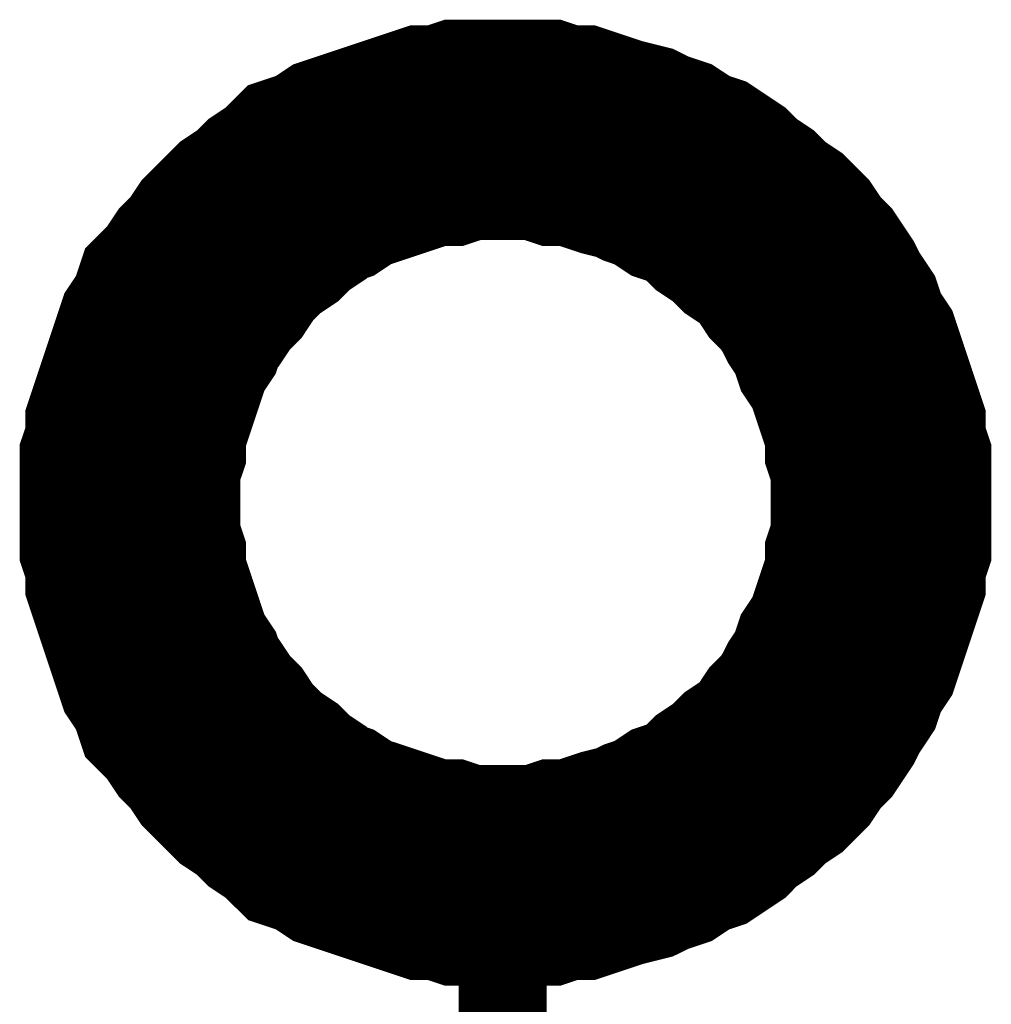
# Model space of a CAD drawing. Header units: inches. Extents: x 0 to 292, y 0 to 193.
# Tile 64 of 112: x 208.14 to 211.44, y 101.15 to 104.5. Entities that reach past the tile are written whole.
import ezdxf

# ---------------------------------------------------------------- set-up
doc = ezdxf.new("R2010")
doc.units = ezdxf.units.IN
doc.layers.add('Sheet', color=255, linetype='Continuous')

msp = doc.modelspace()

# ---------------------------------------------------------------- linework, layer by layer
at = {"layer": 'Sheet'}
for points in [[(208.5148, 102.8546, 0.7493, 0.7493, 0), (208.5148, 102.9131, 0.7493, 0.7493, 0), (208.5148, 102.9911, 0.7493, 0.7493, 0), (208.5343, 103.0495, 0.7493, 0.7493, 0), (208.5343, 103.108, 0.7493, 0.7493, 0), (208.5538, 103.1665, 0.7493, 0.7493, 0), (208.5733, 103.2249, 0.7493, 0.7493, 0), (208.5928, 103.2834, 0.7493, 0.7493, 0), (208.6122, 103.3419, 0.7493, 0.7493, 0), (208.6317, 103.4004, 0.7493, 0.7493, 0), (208.6707, 103.4588, 0.7493, 0.7493, 0), (208.6902, 103.5173, 0.7493, 0.7493, 0), (208.7291, 103.5563, 0.7493, 0.7493, 0), (208.7681, 103.6148, 0.7493, 0.7493, 0), (208.8071, 103.6537, 0.7493, 0.7493, 0), (208.846, 103.7122, 0.7493, 0.7493, 0), (208.885, 103.7512, 0.7493, 0.7493, 0), (208.924, 103.7902, 0.7493, 0.7493, 0), (208.9824, 103.8292, 0.7493, 0.7493, 0), (209.0214, 103.8682, 0.7493, 0.7493, 0), (209.0798, 103.9071, 0.7493, 0.7493, 0), (209.1188, 103.9461, 0.7493, 0.7493, 0), (209.1773, 103.9656, 0.7493, 0.7493, 0), (209.2357, 104.0046, 0.7493, 0.7493, 0), (209.2942, 104.0241, 0.7493, 0.7493, 0), (209.3526, 104.0436, 0.7493, 0.7493, 0), (209.4111, 104.0631, 0.7493, 0.7493, 0), (209.4695, 104.0826, 0.7493, 0.7493, 0), (209.528, 104.102, 0.7493, 0.7493, 0), (209.5864, 104.102, 0.7493, 0.7493, 0), (209.6449, 104.1215, 0.7493, 0.7493, 0), (209.7228, 104.1215, 0.7493, 0.7493, 0), (209.7813, 104.1215, 0.7493, 0.7493, 0)], [(209.7813, 104.1215, 0.7493, 0.7493, 0), (209.7228, 104.1215, 0.7493, 0.7493, 0), (209.6449, 104.1215, 0.7493, 0.7493, 0), (209.5864, 104.102, 0.7493, 0.7493, 0), (209.528, 104.102, 0.7493, 0.7493, 0), (209.4695, 104.0826, 0.7493, 0.7493, 0), (209.4111, 104.0631, 0.7493, 0.7493, 0), (209.3526, 104.0436, 0.7493, 0.7493, 0), (209.2942, 104.0241, 0.7493, 0.7493, 0), (209.2357, 104.0046, 0.7493, 0.7493, 0), (209.1773, 103.9656, 0.7493, 0.7493, 0), (209.1188, 103.9461, 0.7493, 0.7493, 0), (209.0798, 103.9071, 0.7493, 0.7493, 0), (209.0214, 103.8682, 0.7493, 0.7493, 0), (208.9824, 103.8292, 0.7493, 0.7493, 0), (208.924, 103.7902, 0.7493, 0.7493, 0), (208.885, 103.7512, 0.7493, 0.7493, 0), (208.846, 103.7122, 0.7493, 0.7493, 0), (208.8071, 103.6537, 0.7493, 0.7493, 0), (208.7681, 103.6148, 0.7493, 0.7493, 0), (208.7291, 103.5563, 0.7493, 0.7493, 0), (208.6902, 103.5173, 0.7493, 0.7493, 0), (208.6707, 103.4588, 0.7493, 0.7493, 0), (208.6317, 103.4004, 0.7493, 0.7493, 0), (208.6122, 103.3419, 0.7493, 0.7493, 0), (208.5928, 103.2834, 0.7493, 0.7493, 0), (208.5733, 103.2249, 0.7493, 0.7493, 0), (208.5538, 103.1665, 0.7493, 0.7493, 0), (208.5343, 103.108, 0.7493, 0.7493, 0), (208.5343, 103.0495, 0.7493, 0.7493, 0), (208.5148, 102.9911, 0.7493, 0.7493, 0), (208.5148, 102.9131, 0.7493, 0.7493, 0), (208.5148, 102.8546, 0.7493, 0.7493, 0)], [(209.7813, 104.1215, 0.7493, 0.7493, 0), (209.7813, 104.1215, 0.7493, 0.7493, 0)], [(209.7813, 104.1215, 0.7493, 0.7493, 0), (209.8397, 104.1215, 0.7493, 0.7493, 0), (209.9176, 104.1215, 0.7493, 0.7493, 0), (209.9761, 104.102, 0.7493, 0.7493, 0), (210.0346, 104.102, 0.7493, 0.7493, 0), (210.093, 104.0826, 0.7493, 0.7493, 0), (210.1515, 104.0631, 0.7493, 0.7493, 0), (210.2294, 104.0436, 0.7493, 0.7493, 0), (210.2684, 104.0241, 0.7493, 0.7493, 0), (210.3268, 104.0046, 0.7493, 0.7493, 0), (210.3853, 103.9656, 0.7493, 0.7493, 0), (210.4437, 103.9461, 0.7493, 0.7493, 0), (210.5022, 103.9071, 0.7493, 0.7493, 0), (210.5411, 103.8682, 0.7493, 0.7493, 0), (210.5996, 103.8292, 0.7493, 0.7493, 0), (210.6385, 103.7902, 0.7493, 0.7493, 0), (210.697, 103.7512, 0.7493, 0.7493, 0), (210.736, 103.7122, 0.7493, 0.7493, 0), (210.7749, 103.6537, 0.7493, 0.7493, 0), (210.8139, 103.6148, 0.7493, 0.7493, 0), (210.8529, 103.5563, 0.7493, 0.7493, 0), (210.8724, 103.5173, 0.7493, 0.7493, 0), (210.9113, 103.4588, 0.7493, 0.7493, 0), (210.9308, 103.4004, 0.7493, 0.7493, 0), (210.9698, 103.3419, 0.7493, 0.7493, 0), (210.9893, 103.2834, 0.7493, 0.7493, 0), (211.0087, 103.2249, 0.7493, 0.7493, 0), (211.0282, 103.1665, 0.7493, 0.7493, 0), (211.0477, 103.108, 0.7493, 0.7493, 0), (211.0477, 103.0495, 0.7493, 0.7493, 0), (211.0672, 102.9911, 0.7493, 0.7493, 0), (211.0672, 102.9131, 0.7493, 0.7493, 0), (211.0672, 102.8546, 0.7493, 0.7493, 0)], [(211.0672, 102.8546, 0.7493, 0.7493, 0), (211.0672, 102.9131, 0.7493, 0.7493, 0), (211.0672, 102.9911, 0.7493, 0.7493, 0), (211.0477, 103.0495, 0.7493, 0.7493, 0), (211.0477, 103.108, 0.7493, 0.7493, 0), (211.0282, 103.1665, 0.7493, 0.7493, 0), (211.0087, 103.2249, 0.7493, 0.7493, 0), (210.9893, 103.2834, 0.7493, 0.7493, 0), (210.9698, 103.3419, 0.7493, 0.7493, 0), (210.9308, 103.4004, 0.7493, 0.7493, 0), (210.9113, 103.4588, 0.7493, 0.7493, 0), (210.8724, 103.5173, 0.7493, 0.7493, 0), (210.8529, 103.5563, 0.7493, 0.7493, 0), (210.8139, 103.6148, 0.7493, 0.7493, 0), (210.7749, 103.6537, 0.7493, 0.7493, 0), (210.736, 103.7122, 0.7493, 0.7493, 0), (210.697, 103.7512, 0.7493, 0.7493, 0), (210.6385, 103.7902, 0.7493, 0.7493, 0), (210.5996, 103.8292, 0.7493, 0.7493, 0), (210.5411, 103.8682, 0.7493, 0.7493, 0), (210.5022, 103.9071, 0.7493, 0.7493, 0), (210.4437, 103.9461, 0.7493, 0.7493, 0), (210.3853, 103.9656, 0.7493, 0.7493, 0), (210.3268, 104.0046, 0.7493, 0.7493, 0), (210.2684, 104.0241, 0.7493, 0.7493, 0), (210.2294, 104.0436, 0.7493, 0.7493, 0), (210.1515, 104.0631, 0.7493, 0.7493, 0), (210.093, 104.0826, 0.7493, 0.7493, 0), (210.0346, 104.102, 0.7493, 0.7493, 0), (209.9761, 104.102, 0.7493, 0.7493, 0), (209.9176, 104.1215, 0.7493, 0.7493, 0), (209.8397, 104.1215, 0.7493, 0.7493, 0), (209.7813, 104.1215, 0.7493, 0.7493, 0)], [(209.7813, 101.5877, 0.7493, 0.7493, 0), (209.7228, 101.5877, 0.7493, 0.7493, 0), (209.6449, 101.5877, 0.7493, 0.7493, 0), (209.5864, 101.6072, 0.7493, 0.7493, 0), (209.528, 101.6072, 0.7493, 0.7493, 0), (209.4695, 101.6267, 0.7493, 0.7493, 0), (209.4111, 101.6462, 0.7493, 0.7493, 0), (209.3526, 101.6657, 0.7493, 0.7493, 0), (209.2942, 101.6851, 0.7493, 0.7493, 0), (209.2357, 101.7046, 0.7493, 0.7493, 0), (209.1773, 101.7436, 0.7493, 0.7493, 0), (209.1188, 101.7631, 0.7493, 0.7493, 0), (209.0798, 101.8021, 0.7493, 0.7493, 0), (209.0214, 101.8411, 0.7493, 0.7493, 0), (208.9824, 101.8801, 0.7493, 0.7493, 0), (208.924, 101.919, 0.7493, 0.7493, 0), (208.885, 101.958, 0.7493, 0.7493, 0), (208.846, 101.997, 0.7493, 0.7493, 0), (208.8071, 102.0555, 0.7493, 0.7493, 0), (208.7681, 102.0945, 0.7493, 0.7493, 0), (208.7291, 102.1529, 0.7493, 0.7493, 0), (208.6902, 102.1919, 0.7493, 0.7493, 0), (208.6707, 102.2504, 0.7493, 0.7493, 0), (208.6317, 102.3089, 0.7493, 0.7493, 0), (208.6122, 102.3673, 0.7493, 0.7493, 0), (208.5928, 102.4258, 0.7493, 0.7493, 0), (208.5733, 102.4843, 0.7493, 0.7493, 0), (208.5538, 102.5428, 0.7493, 0.7493, 0), (208.5343, 102.6012, 0.7493, 0.7493, 0), (208.5343, 102.6597, 0.7493, 0.7493, 0), (208.5148, 102.7182, 0.7493, 0.7493, 0), (208.5148, 102.7961, 0.7493, 0.7493, 0), (208.5148, 102.8546, 0.7493, 0.7493, 0)], [(208.5148, 102.8546, 0.7493, 0.7493, 0), (208.5148, 102.8546, 0.7493, 0.7493, 0)], [(208.5148, 102.8546, 0.7493, 0.7493, 0), (208.5148, 102.7961, 0.7493, 0.7493, 0), (208.5148, 102.7182, 0.7493, 0.7493, 0), (208.5343, 102.6597, 0.7493, 0.7493, 0), (208.5343, 102.6012, 0.7493, 0.7493, 0), (208.5538, 102.5428, 0.7493, 0.7493, 0), (208.5733, 102.4843, 0.7493, 0.7493, 0), (208.5928, 102.4258, 0.7493, 0.7493, 0), (208.6122, 102.3673, 0.7493, 0.7493, 0), (208.6317, 102.3089, 0.7493, 0.7493, 0), (208.6707, 102.2504, 0.7493, 0.7493, 0), (208.6902, 102.1919, 0.7493, 0.7493, 0), (208.7291, 102.1529, 0.7493, 0.7493, 0), (208.7681, 102.0945, 0.7493, 0.7493, 0), (208.8071, 102.0555, 0.7493, 0.7493, 0), (208.846, 101.997, 0.7493, 0.7493, 0), (208.885, 101.958, 0.7493, 0.7493, 0), (208.924, 101.919, 0.7493, 0.7493, 0), (208.9824, 101.8801, 0.7493, 0.7493, 0), (209.0214, 101.8411, 0.7493, 0.7493, 0), (209.0798, 101.8021, 0.7493, 0.7493, 0), (209.1188, 101.7631, 0.7493, 0.7493, 0), (209.1773, 101.7436, 0.7493, 0.7493, 0), (209.2357, 101.7046, 0.7493, 0.7493, 0), (209.2942, 101.6851, 0.7493, 0.7493, 0), (209.3526, 101.6657, 0.7493, 0.7493, 0), (209.4111, 101.6462, 0.7493, 0.7493, 0), (209.4695, 101.6267, 0.7493, 0.7493, 0), (209.528, 101.6072, 0.7493, 0.7493, 0), (209.5864, 101.6072, 0.7493, 0.7493, 0), (209.6449, 101.5877, 0.7493, 0.7493, 0), (209.7228, 101.5877, 0.7493, 0.7493, 0), (209.7813, 101.5877, 0.7493, 0.7493, 0)], [(211.0672, 102.8546, 0.7493, 0.7493, 0), (211.0672, 102.7961, 0.7493, 0.7493, 0), (211.0672, 102.7182, 0.7493, 0.7493, 0), (211.0477, 102.6597, 0.7493, 0.7493, 0), (211.0477, 102.6012, 0.7493, 0.7493, 0), (211.0282, 102.5428, 0.7493, 0.7493, 0), (211.0087, 102.4843, 0.7493, 0.7493, 0), (210.9893, 102.4258, 0.7493, 0.7493, 0), (210.9698, 102.3673, 0.7493, 0.7493, 0), (210.9308, 102.3089, 0.7493, 0.7493, 0), (210.9113, 102.2504, 0.7493, 0.7493, 0), (210.8724, 102.1919, 0.7493, 0.7493, 0), (210.8529, 102.1529, 0.7493, 0.7493, 0), (210.8139, 102.0945, 0.7493, 0.7493, 0), (210.7749, 102.0555, 0.7493, 0.7493, 0), (210.736, 101.997, 0.7493, 0.7493, 0), (210.697, 101.958, 0.7493, 0.7493, 0), (210.6385, 101.919, 0.7493, 0.7493, 0), (210.5996, 101.8801, 0.7493, 0.7493, 0), (210.5411, 101.8411, 0.7493, 0.7493, 0), (210.5022, 101.8021, 0.7493, 0.7493, 0), (210.4437, 101.7631, 0.7493, 0.7493, 0), (210.3853, 101.7436, 0.7493, 0.7493, 0), (210.3268, 101.7046, 0.7493, 0.7493, 0), (210.2684, 101.6851, 0.7493, 0.7493, 0), (210.2294, 101.6657, 0.7493, 0.7493, 0), (210.1515, 101.6462, 0.7493, 0.7493, 0), (210.093, 101.6267, 0.7493, 0.7493, 0), (210.0346, 101.6072, 0.7493, 0.7493, 0), (209.9761, 101.6072, 0.7493, 0.7493, 0), (209.9176, 101.5877, 0.7493, 0.7493, 0), (209.8397, 101.5877, 0.7493, 0.7493, 0), (209.7813, 101.5877, 0.7493, 0.7493, 0)], [(209.7813, 101.5877, 0.7493, 0.7493, 0), (209.8397, 101.5877, 0.7493, 0.7493, 0), (209.9176, 101.5877, 0.7493, 0.7493, 0), (209.9761, 101.6072, 0.7493, 0.7493, 0), (210.0346, 101.6072, 0.7493, 0.7493, 0), (210.093, 101.6267, 0.7493, 0.7493, 0), (210.1515, 101.6462, 0.7493, 0.7493, 0), (210.2294, 101.6657, 0.7493, 0.7493, 0), (210.2684, 101.6851, 0.7493, 0.7493, 0), (210.3268, 101.7046, 0.7493, 0.7493, 0), (210.3853, 101.7436, 0.7493, 0.7493, 0), (210.4437, 101.7631, 0.7493, 0.7493, 0), (210.5022, 101.8021, 0.7493, 0.7493, 0), (210.5411, 101.8411, 0.7493, 0.7493, 0), (210.5996, 101.8801, 0.7493, 0.7493, 0), (210.6385, 101.919, 0.7493, 0.7493, 0), (210.697, 101.958, 0.7493, 0.7493, 0), (210.736, 101.997, 0.7493, 0.7493, 0), (210.7749, 102.0555, 0.7493, 0.7493, 0), (210.8139, 102.0945, 0.7493, 0.7493, 0), (210.8529, 102.1529, 0.7493, 0.7493, 0), (210.8724, 102.1919, 0.7493, 0.7493, 0), (210.9113, 102.2504, 0.7493, 0.7493, 0), (210.9308, 102.3089, 0.7493, 0.7493, 0), (210.9698, 102.3673, 0.7493, 0.7493, 0), (210.9893, 102.4258, 0.7493, 0.7493, 0), (211.0087, 102.4843, 0.7493, 0.7493, 0), (211.0282, 102.5428, 0.7493, 0.7493, 0), (211.0477, 102.6012, 0.7493, 0.7493, 0), (211.0477, 102.6597, 0.7493, 0.7493, 0), (211.0672, 102.7182, 0.7493, 0.7493, 0), (211.0672, 102.7961, 0.7493, 0.7493, 0), (211.0672, 102.8546, 0.7493, 0.7493, 0)], [(211.0672, 102.8546, 0.7493, 0.7493, 0), (211.0672, 102.8546, 0.7493, 0.7493, 0), (211.0672, 102.8546, 0.7493, 0.7493, 0), (211.0672, 102.8546, 0.7493, 0.7493, 0), (211.0672, 102.8546, 0.7493, 0.7493, 0), (211.0672, 102.8546, 0.7493, 0.7493, 0), (211.0672, 102.8546, 0.7493, 0.7493, 0), (211.0672, 102.8546, 0.7493, 0.7493, 0), (211.0672, 102.8546, 0.7493, 0.7493, 0), (211.0672, 102.8546, 0.7493, 0.7493, 0), (211.0672, 102.8546, 0.7493, 0.7493, 0), (211.0672, 102.8546, 0.7493, 0.7493, 0), (211.0672, 102.8546, 0.7493, 0.7493, 0), (211.0672, 102.8546, 0.7493, 0.7493, 0), (211.0672, 102.8546, 0.7493, 0.7493, 0), (211.0672, 102.8546, 0.7493, 0.7493, 0), (211.0672, 102.8546, 0.7493, 0.7493, 0), (211.0672, 102.8546, 0.7493, 0.7493, 0), (211.0672, 102.8546, 0.7493, 0.7493, 0), (211.0672, 102.8546, 0.7493, 0.7493, 0), (211.0672, 102.8546, 0.7493, 0.7493, 0), (211.0672, 102.8546, 0.7493, 0.7493, 0), (211.0672, 102.8546, 0.7493, 0.7493, 0), (211.0672, 102.8546, 0.7493, 0.7493, 0), (211.0672, 102.8546, 0.7493, 0.7493, 0), (211.0672, 102.8546, 0.7493, 0.7493, 0), (211.0672, 102.8546, 0.7493, 0.7493, 0), (211.0672, 102.8546, 0.7493, 0.7493, 0), (211.0672, 102.8546, 0.7493, 0.7493, 0), (211.0672, 102.8546, 0.7493, 0.7493, 0), (211.0672, 102.8546, 0.7493, 0.7493, 0), (211.0672, 102.8546, 0.7493, 0.7493, 0), (211.0672, 102.8546, 0.7493, 0.7493, 0)], [(211.0672, 102.8546, 0.7493, 0.7493, 0), (211.0672, 102.8546, 0.7493, 0.7493, 0)], [(209.7813, 101.3343, 0.2997, 0.2997, 0), (209.7813, 98.8005, 0.2997, 0.2997, 0)]]:
    msp.add_lwpolyline(points, format="xyseb", dxfattribs=at)

doc.saveas('drawing.dxf')
